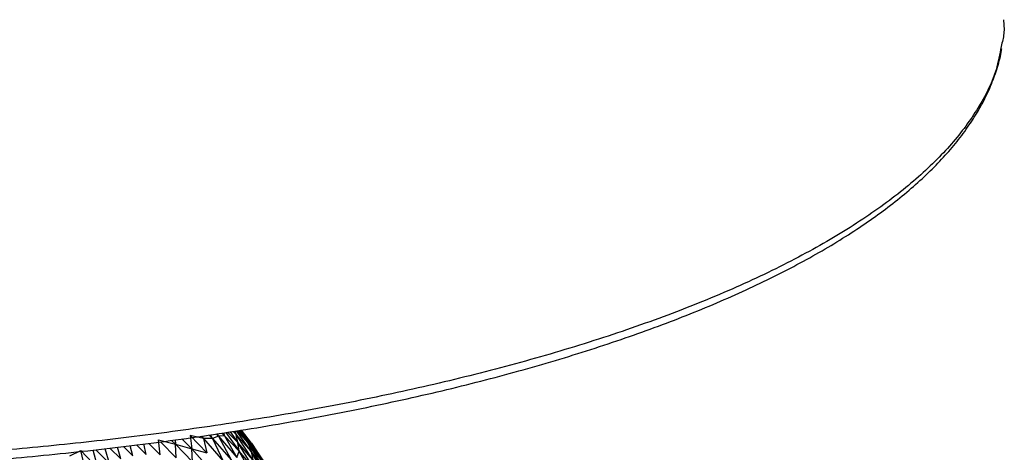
# Paper-space layout '_Dimétrica' of a CAD drawing. Header units: millimetres. Extents: x -212 to 188, y -228 to 468.
# Tile 23 of 24: x 40 to 188, y 112 to 177. Entities that reach past the tile are written whole.
import ezdxf

# ---------------------------------------------------------------- set-up
doc = ezdxf.new("R2010")
doc.units = ezdxf.units.MM

psp = doc.layouts.new('_Dimétrica')

# ---------------------------------------------------------------- linework, layer by layer
at = {"color": 7, "linetype": 'Continuous', "lineweight": 25}
for p, q in [((71.29, 115.28), (72.81, 113.75)), ((71.65, 115.34), (72.81, 113.75)), ((72.11, 115.41), (72.57, 114.95)), ((72.2, 115.43), (72.57, 114.95)), ((72.57, 114.95), (72.42, 115.46)), ((74.81, 112.37), (72.63, 115.49)), ((74.37, 113.62), (72.72, 115.51)), ((74.37, 113.62), (72.95, 115.54)), ((73.69, 114.95), (73.15, 115.57)), ((73.69, 114.95), (73.2, 115.58)), ((73.28, 115.59), (73.69, 114.95)), ((75.71, 112.33), (73.34, 115.6)), ((74.86, 113.65), (73.36, 115.61)), ((61.18, 111.9), (60.92, 114.14)), ((60.92, 114.14), (63.47, 113.48)), ((63.58, 111.45), (61.22, 113.84)), ((62.86, 114.06), (63.47, 113.48)), ((63.42, 114.14), (63.47, 113.48)), ((64.42, 114.28), (65.91, 112.81)), ((65.65, 114.79), (65.91, 112.81)), ((65.65, 114.79), (68.16, 112.17)), ((67.64, 114.36), (65.65, 114.79)), ((67.64, 114.36), (67.31, 114.68)), ((67.64, 114.36), (67.45, 114.7)), ((67.64, 114.36), (68.16, 112.17)), ((67.64, 114.36), (70.6, 110.94)), ((69.02, 114.34), (67.64, 114.36)), ((69.02, 114.34), (68.51, 114.85)), ((69.02, 114.34), (68.7, 114.88)), ((69.94, 114.69), (69.02, 114.34)), ((69.02, 114.34), (70.6, 110.94)), ((69.02, 114.34), (71.84, 111.14)), ((69.94, 114.69), (69.62, 115.03)), ((69.94, 114.69), (69.74, 115.04)), ((70.8, 114.72), (69.94, 114.69)), ((69.94, 114.69), (71.84, 111.14)), ((69.94, 114.69), (72.69, 111.51)), ((70.8, 114.72), (70.44, 115.15)), ((70.67, 115.19), (70.8, 114.72)), ((70.8, 114.72), (72.69, 111.51)), ((70.8, 114.72), (73, 112.43)), ((71.04, 115.25), (73, 112.43)), ((72.81, 113.75), (72.57, 114.95)), ((75.09, 111.13), (72.57, 114.95)), ((74.81, 112.37), (72.57, 114.95)), ((73.69, 114.95), (74.37, 113.62)), ((76.4, 111), (73.69, 114.95)), ((75.71, 112.33), (73.69, 114.95)), ((47.59, 111.72), (49.26, 112.53)), ((51.84, 109.79), (49.26, 112.53)), ((50.11, 108.95), (49.26, 112.53)), ((51.84, 109.79), (51.08, 112.61)), ((53.53, 110.59), (51.51, 112.65)), ((53.53, 110.59), (52.9, 112.81)), ((55.25, 111.28), (53.62, 112.89)), ((55.25, 111.28), (54.75, 113.02)), ((57.07, 111.75), (55.66, 113.13)), ((57.07, 111.75), (56.68, 113.26)), ((59.08, 111.92), (57.6, 113.38)), ((59.08, 111.92), (58.7, 113.52)), ((61.18, 111.9), (59.45, 113.61)), ((63.58, 111.45), (63.47, 113.48)), ((65.99, 110.83), (63.47, 113.48)), ((63.47, 113.48), (65.91, 112.81)), ((65.99, 110.83), (65.91, 112.81)), ((68.23, 110.18), (65.91, 112.81)), ((65.91, 112.81), (68.16, 112.17)), ((72.69, 111.51), (73, 112.43)), ((73, 112.43), (72.81, 113.75)), ((75.22, 109.86), (72.81, 113.75)), ((75.09, 111.13), (72.81, 113.75)), ((75.06, 108.72), (73, 112.43)), ((75.22, 109.86), (73, 112.43)), ((74.37, 113.62), (74.81, 112.37)), ((76.89, 109.69), (74.37, 113.62)), ((76.4, 111), (74.37, 113.62)), ((74.81, 112.37), (75.09, 111.13)), ((77.21, 108.39), (74.81, 112.37)), ((76.89, 109.69), (74.81, 112.37)), ((74.86, 113.65), (75.71, 112.33)), ((77.65, 109.5), (74.86, 113.65)), ((76.81, 110.8), (74.86, 113.65)), ((75.71, 112.33), (76.4, 111)), ((78.33, 108.18), (75.71, 112.33)), ((77.65, 109.5), (75.71, 112.33))]:
    psp.add_line(p, q, dxfattribs=at)
for points, knots in [([(187.74, 177.16), (187.8, 176.47), (187.92, 175.13), (187.56, 173.79), (187.38, 173.14)], [0, 0, 0, 0, 0.51543, 1, 1, 1, 1]), ([(187.38, 173.14), (187.18, 171.98), (186.65, 168.99), (184.28, 164.21), (180.44, 158.83), (175.19, 153.56), (168.66, 148.45), (160.91, 143.56), (152.03, 138.93), (142.15, 134.61), (131.39, 130.62), (119.9, 126.98), (107.84, 123.73), (95.34, 120.85), (82.55, 118.36), (69.62, 116.25), (56.65, 114.5), (43.76, 113.09), (31.05, 112.01), (18.6, 111.24), (6.47, 110.74), (-5.27, 110.49), (-16.59, 110.47), (-28.15, 110.67), (-39.85, 111.09), (-51.59, 111.76), (-62.63, 112.62), (-73.01, 113.62), (-79.6, 114.41), (-82.82, 114.8)], [0, 0, 0, 0, 0.027981, 0.072012, 0.116348, 0.160838, 0.205328, 0.249663, 0.293695, 0.337278, 0.380277, 0.422568, 0.464039, 0.504592, 0.544146, 0.582632, 0.619997, 0.656202, 0.691222, 0.725042, 0.757658, 0.789076, 0.81931, 0.848379, 0.881758, 0.91355, 0.943812, 0.972607, 1, 1, 1, 1]), ([(-12.11, 109.16), (-9.45, 109.17), (-5.7, 109.18), (-0.15, 109.27), (4.64, 109.38), (10.33, 109.57), (16.31, 109.83), (22.55, 110.16), (28.95, 110.57), (35.47, 111.07), (42.05, 111.65), (48.66, 112.32), (55.27, 113.07), (61.86, 113.9), (68.4, 114.82), (74.87, 115.82), (81.26, 116.91), (87.55, 118.07), (93.73, 119.32), (99.78, 120.64), (105.7, 122.03), (111.47, 123.5), (117.09, 125.04), (122.53, 126.65), (127.8, 128.33), (132.89, 130.07), (137.78, 131.87), (142.48, 133.73), (146.97, 135.64), (151.25, 137.61), (155.31, 139.64), (159.16, 141.71), (162.77, 143.82), (166.16, 145.99), (169.32, 148.19), (172.24, 150.44), (174.92, 152.72), (177.37, 155.04), (179.56, 157.4), (181.51, 159.8), (183.21, 162.23), (184.66, 164.69), (185.86, 167.18), (186.77, 169.71), (187.31, 171.59), (187.45, 172.64), (187.48, 172.83)], [0, 0, 0, 0, 0.026469, 0.037395, 0.055502, 0.074324, 0.094522, 0.115598, 0.13735, 0.159616, 0.182281, 0.205261, 0.228491, 0.251921, 0.275513, 0.299235, 0.323063, 0.346975, 0.370955, 0.394988, 0.419062, 0.443166, 0.467291, 0.491429, 0.515573, 0.539716, 0.563854, 0.587981, 0.612094, 0.636189, 0.660262, 0.684312, 0.708337, 0.732336, 0.756309, 0.780254, 0.804174, 0.828066, 0.85193, 0.875766, 0.899576, 0.923365, 0.947145, 0.970942, 0.994796, 1, 1, 1, 1])]:
    psp.add_open_spline(points, degree=3, knots=knots, dxfattribs=at)

doc.saveas('drawing.dxf')
